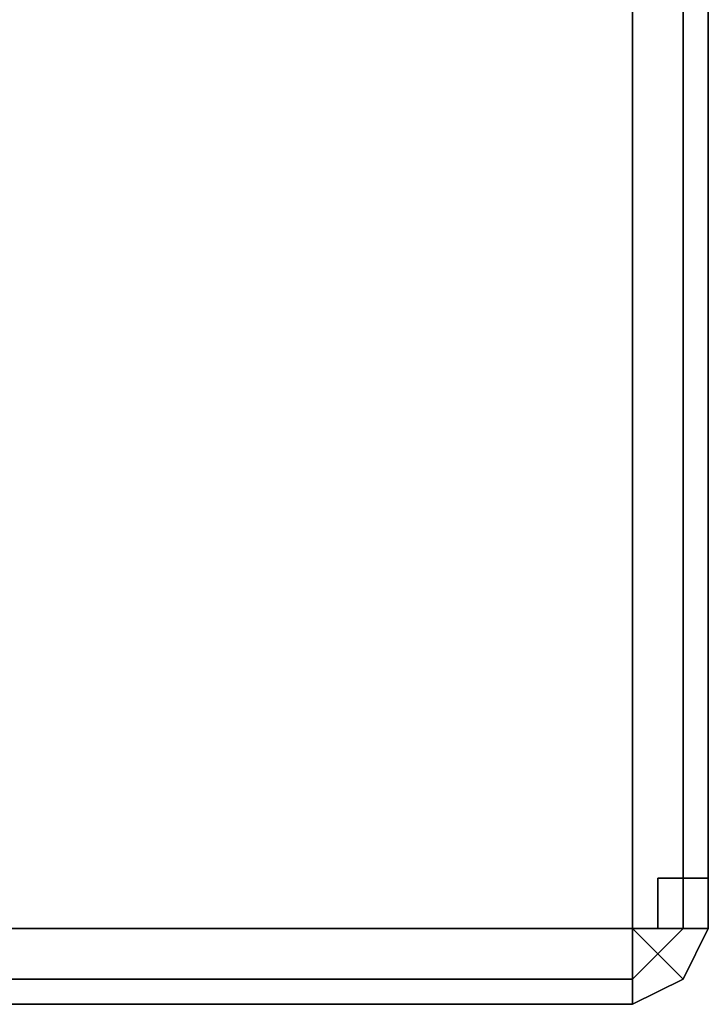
# Model space of a CAD drawing. Header units: inches. Extents: x 100794 to 106273, y 288 to 2276.
# Tile 70 of 149: x 102249 to 102269, y 1841 to 1871. Entities that reach past the tile are written whole.
import ezdxf

# ---------------------------------------------------------------- set-up
doc = ezdxf.new("R2010")
doc.units = ezdxf.units.IN
doc.header["$MEASUREMENT"] = 0
doc.layers.add('1', color=7, linetype='CONTINUOUS')

msp = doc.modelspace()

# ---------------------------------------------------------------- linework, layer by layer
at = {"layer": '1', "color": 4}
for points, invisible_edges in [([(102230.7967, 1875.46083, 15.15896), (102230.7967, 1843.62701, 15.15896), (102267.1782, 1879.25057, 15.15896)], 2), ([(102267.1782, 1843.62701, 15.15896), (102267.1782, 1879.25057, 15.15896), (102230.7967, 1843.62701, 15.15896)], 2), ([(102267.1782, 1879.25057, 15.15896), (102267.1782, 1843.62701, 15.15896), (102268.6941, 1879.25057, 14.40101)], 2), ([(102268.6941, 1843.62701, 14.40101), (102268.6941, 1879.25057, 14.40101), (102267.1782, 1843.62701, 15.15896)], 2), ([(102268.6941, 1879.25057, 14.40101), (102268.6941, 1843.62701, 14.40101), (102269.45204, 1879.25057, 12.88512)], 2), ([(102269.45204, 1843.62701, 12.88512), (102269.45204, 1879.25057, 12.88512), (102268.6941, 1843.62701, 14.40101)], 2), ([(102269.45204, 1879.25057, 12.88512), (102269.45204, 1843.62701, 12.88512), (102269.45204, 1879.25057, 3.03179)], 2), ([(102269.45204, 1843.62701, 3.03179), (102269.45204, 1879.25057, 3.03179), (102269.45204, 1843.62701, 12.88512)], 2), ([(102267.93615, 1843.62701, 3.03179), (102267.93615, 1843.62701), (102267.93615, 1845.14291)], 12), ([(102267.93615, 1845.14291), (102267.93615, 1845.14291, 3.03179), (102267.93615, 1843.62701, 3.03179)], 12), ([(102269.45204, 1845.14291), (102269.45204, 1845.14291, 3.03179), (102267.93615, 1845.14291)], 2), ([(102267.93615, 1845.14291, 3.03179), (102267.93615, 1845.14291), (102269.45204, 1845.14291, 3.03179)], 2), ([(102269.45204, 1845.14291), (102269.45204, 1845.14291, 3.03179), (102269.45204, 1843.62701)], 2), ([(102269.45204, 1843.62701, 3.03179), (102269.45204, 1843.62701), (102269.45204, 1845.14291, 3.03179)], 2), ([(102230.7967, 1842.11112, 14.40101), (102267.1782, 1842.11112, 14.40101), (102230.7967, 1843.62701, 15.15896)], 2), ([(102267.1782, 1843.62701, 15.15896), (102230.7967, 1843.62701, 15.15896), (102267.1782, 1842.11112, 14.40101)], 2), ([(102267.93615, 1843.62701, 3.03179), (102267.93615, 1843.62701), (102269.45204, 1843.62701)], 12), ([(102269.45204, 1843.62701), (102269.45204, 1843.62701, 3.03179), (102267.93615, 1843.62701, 3.03179)], 12), ([(102268.6941, 1842.11112, 12.88512), (102268.6941, 1843.62701, 14.40101), (102267.93615, 1842.86906, 14.40101)], 1), ([(102268.6941, 1842.11112, 3.03179), (102269.45204, 1843.62701, 3.03179), (102268.6941, 1842.11112, 12.88512)], 2), ([(102269.45204, 1843.62701, 12.88512), (102268.6941, 1842.11112, 12.88512), (102269.45204, 1843.62701, 3.03179)], 2), ([(102269.45204, 1843.62701, 12.88512), (102268.6941, 1843.62701, 14.40101), (102268.6941, 1842.11112, 12.88512)], 2), ([(102267.1782, 1842.11112, 14.40101), (102268.6941, 1842.11112, 12.88512), (102267.93615, 1842.86906, 14.40101)], 1), ([(102230.7967, 1841.35317, 12.88512), (102267.1782, 1841.35317, 12.88512), (102230.7967, 1842.11112, 14.40101)], 2), ([(102267.1782, 1842.11112, 14.40101), (102230.7967, 1842.11112, 14.40101), (102267.1782, 1841.35317, 12.88512)], 2), ([(102267.1782, 1841.35317, 3.03179), (102268.6941, 1842.11112, 3.03179), (102268.6941, 1842.11112, 12.88512)], 12), ([(102268.6941, 1842.11112, 12.88512), (102267.1782, 1841.35317, 12.88512), (102267.1782, 1841.35317, 3.03179)], 12), ([(102267.1782, 1842.11112, 14.40101), (102267.1782, 1841.35317, 12.88512), (102268.6941, 1842.11112, 12.88512)], 12), ([(102230.7967, 1841.35317, 3.03179), (102267.1782, 1841.35317, 3.03179), (102230.7967, 1841.35317, 12.88512)], 2), ([(102267.1782, 1841.35317, 12.88512), (102230.7967, 1841.35317, 12.88512), (102267.1782, 1841.35317, 3.03179)], 2)]:
    msp.add_3dface(points, dxfattribs=dict(at, invisible_edges=invisible_edges))
for points in [[(102267.1782, 1843.62701, 15.15896), (102267.1782, 1842.11112, 14.40101), (102267.93615, 1842.86906, 14.40101)], [(102268.6941, 1843.62701, 14.40101), (102267.1782, 1843.62701, 15.15896), (102267.93615, 1842.86906, 14.40101)]]:
    msp.add_3dface(points, dxfattribs=at)

doc.saveas('drawing.dxf')
